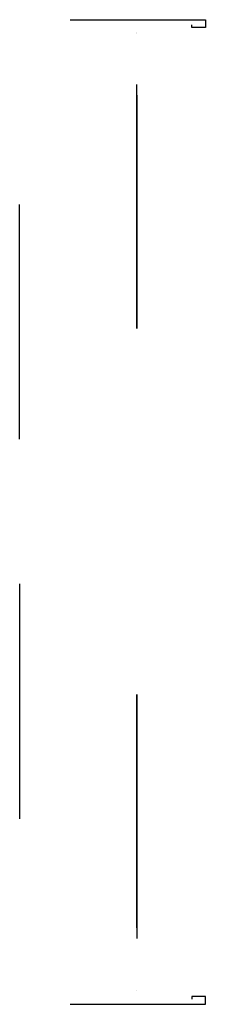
# Model space of a CAD drawing. Header units: millimetres. Extents: x 7761 to 10087, y 1045 to 1590.
# Tile 2 of 2: x 9984 to 10087, y 1045 to 1590. Entities that reach past the tile are written whole.
import ezdxf

# ---------------------------------------------------------------- set-up
doc = ezdxf.new("R2010")
doc.units = ezdxf.units.MM
doc.header["$LTSCALE"] = 11.25
doc.linetypes.add('ET_DASH_DOT', pattern=[15.3, 12, -1.5, 0.3, -1.5])
doc.layers.add('CENTRE', color=2, linetype='ET_DASH_DOT')
doc.layers.add('L50', color=6, linetype='Continuous')

msp = doc.modelspace()

# ---------------------------------------------------------------- linework, layer by layer
at = {"extrusion": (0, 0.814959, 0.579518)}
for p, q in [((10012.22, 1590.29, 1269.22), (10087.22, 1590.29, 1269.22)), ((10079.72, 1585.94, 1275.33), (10079.72, 1587.53, 1273.09)), ((10087.22, 1590.29, 1269.22), (10087.22, 1585.94, 1275.33)), ((10087.22, 1585.94, 1275.33), (10079.72, 1585.94, 1275.33))]:
    msp.add_line(p, q, dxfattribs=at)
at = {"extrusion": (0, -0.814959, 0.579518)}
for p, q in [((10087.22, 1049.63, 1275.33), (10079.72, 1049.63, 1275.33)), ((10079.72, 1049.63, 1275.33), (10079.72, 1048.04, 1273.09)), ((10087.22, 1045.29, 1269.22), (10087.22, 1049.63, 1275.33)), ((10012.22, 1045.29, 1269.22), (10087.22, 1045.29, 1269.22))]:
    msp.add_line(p, q, dxfattribs=at)
at = {"layer": 'CENTRE', "extrusion": (1, -6.85787e-10, -2.85868e-09)}
msp.add_line((10049.25, 1419.34, 695.97), (10049.25, 1569.18, 990.3), dxfattribs=at)
at = {"layer": 'CENTRE', "extrusion": (1, 0, 0)}
for p, q in [((10049.25, 1548.44, 949.57), (10049.25, 1419.34, 695.97)), ((9984.25, 1358.04, 695.97), (9984.25, 1488.04, 695.97)), ((9984.25, 1278.04, 695.97), (9984.25, 1148.04, 695.97)), ((10049.25, 1087.63, 949.57), (10049.25, 1216.74, 695.97))]:
    msp.add_line(p, q, dxfattribs=at)
at = {"layer": 'CENTRE', "extrusion": (1, 6.85787e-10, -2.85868e-09)}
msp.add_line((10049.25, 1216.74, 695.97), (10049.25, 1066.9, 990.3), dxfattribs=at)
at = {"layer": 'L50', "extrusion": (0, 1, 0)}
for p, q in [((10049.25, 1583.04, 1060.97), (10049.25, 1583.04, 1210.97)), ((10049.25, 1582.54, 1060.97), (10049.25, 1582.54, 1210.97))]:
    msp.add_line(p, q, dxfattribs=at)
at = {"layer": 'L50', "extrusion": (0, -1, 0)}
msp.add_line((10049.25, 1053.04, 1060.97), (10049.25, 1053.04, 1210.97), dxfattribs=at)

doc.saveas('drawing.dxf')
